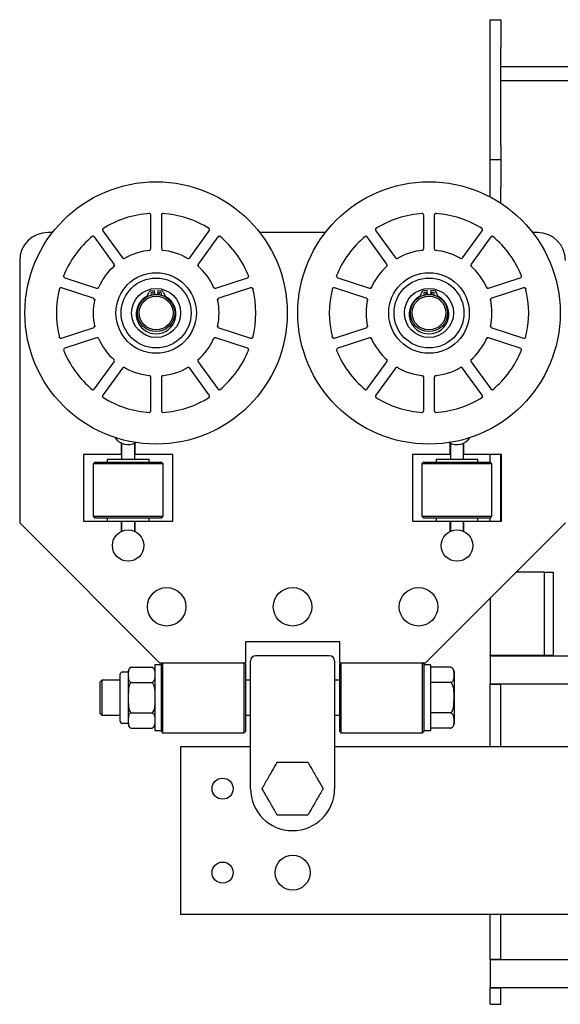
# Model space of a CAD drawing. Header units: inches. Extents: x 12 to 116, y 12 to 59.
# Tile 16 of 17: x 93.85 to 103.51, y 13.76 to 31.35. Entities that reach past the tile are written whole.
import ezdxf

# ---------------------------------------------------------------- set-up
doc = ezdxf.new("R2010")
doc.units = ezdxf.units.IN
doc.header["$MEASUREMENT"] = 0

msp = doc.modelspace()

# ---------------------------------------------------------------- linework, layer by layer
at = {"color": 7, "linetype": 'Continuous', "lineweight": 25}
for p, q in [((102.253, 31.351), (102.44, 31.351)), ((102.253, 30.851), (102.253, 31.351)), ((102.44, 31.351), (102.44, 30.851)), ((102.253, 29.101), (102.253, 30.851)), ((102.44, 29.101), (102.44, 30.851)), ((102.44, 30.517), (107.003, 30.517)), ((102.44, 30.267), (107.003, 30.267)), ((102.253, 28.851), (102.253, 29.101)), ((102.44, 29.101), (102.44, 28.851)), ((102.253, 28.851), (102.44, 28.851)), ((102.253, 28.351), (102.253, 28.851)), ((102.44, 28.851), (102.44, 28.351)), ((102.253, 28.183), (102.253, 28.351)), ((102.44, 28.073), (102.44, 28.351)), ((96.19, 27.26), (96.19, 27.856)), ((96.378, 27.856), (96.378, 27.26)), ((101.065, 27.26), (101.065, 27.856)), ((101.253, 27.856), (101.253, 27.26)), ((94.433, 27.548), (94.347, 27.548)), ((95.533, 26.985), (95.182, 27.468)), ((95.334, 27.578), (95.684, 27.096)), ((96.884, 27.096), (97.234, 27.578)), ((97.386, 27.468), (97.036, 26.985)), ((99.308, 27.548), (98.135, 27.548)), ((100.408, 26.985), (100.057, 27.468)), ((100.209, 27.578), (100.559, 27.096)), ((101.759, 27.096), (102.109, 27.578)), ((102.261, 27.468), (101.911, 26.985)), ((103.097, 27.548), (103.01, 27.548)), ((96.406, 27.229), (96.401, 27.229)), ((101.281, 27.229), (101.276, 27.229)), ((93.847, 27.048), (93.847, 22.36)), ((95.725, 27.087), (95.721, 27.084)), ((97.04, 26.944), (97.036, 26.947)), ((100.6, 27.087), (100.596, 27.084)), ((101.915, 26.944), (101.911, 26.947)), ((94.653, 26.739), (95.22, 26.555)), ((95.258, 26.572), (95.256, 26.567)), ((97.348, 26.555), (97.915, 26.739)), ((99.528, 26.739), (100.095, 26.555)), ((100.133, 26.572), (100.131, 26.567)), ((102.223, 26.555), (102.79, 26.739)), ((95.162, 26.377), (94.595, 26.561)), ((96.125, 26.418), (96.157, 26.485)), ((96.189, 26.508), (96.249, 26.513)), ((96.201, 26.434), (96.231, 26.44)), ((96.249, 26.513), (96.255, 26.442)), ((96.255, 26.443), (96.313, 26.443)), ((96.313, 26.442), (96.319, 26.513)), ((96.319, 26.513), (96.379, 26.508)), ((96.337, 26.44), (96.367, 26.434)), ((96.411, 26.485), (96.444, 26.418)), ((97.973, 26.561), (97.406, 26.377)), ((100.037, 26.377), (99.47, 26.561)), ((101.032, 26.485), (101, 26.418)), ((101.124, 26.513), (101.064, 26.508)), ((101.076, 26.434), (101.106, 26.44)), ((101.13, 26.442), (101.124, 26.513)), ((101.13, 26.443), (101.188, 26.443)), ((101.194, 26.513), (101.188, 26.442)), ((101.254, 26.508), (101.194, 26.513)), ((101.212, 26.44), (101.242, 26.434)), ((101.319, 26.418), (101.286, 26.485)), ((102.848, 26.561), (102.281, 26.377)), ((97.385, 26.34), (97.384, 26.345)), ((102.26, 26.34), (102.259, 26.345)), ((95.183, 25.881), (95.184, 25.876)), ((100.058, 25.881), (100.059, 25.876)), ((94.595, 25.66), (95.162, 25.844)), ((97.406, 25.844), (97.973, 25.66)), ((99.47, 25.66), (100.037, 25.844)), ((102.281, 25.844), (102.848, 25.66)), ((95.22, 25.666), (94.653, 25.482)), ((97.31, 25.649), (97.312, 25.653)), ((97.915, 25.482), (97.348, 25.666)), ((100.095, 25.666), (99.528, 25.482)), ((102.185, 25.649), (102.187, 25.653)), ((102.79, 25.482), (102.223, 25.666)), ((95.182, 24.753), (95.533, 25.236)), ((95.528, 25.277), (95.532, 25.274)), ((97.036, 25.236), (97.386, 24.753)), ((100.057, 24.753), (100.408, 25.236)), ((100.403, 25.277), (100.407, 25.274)), ((101.911, 25.236), (102.261, 24.753)), ((95.684, 25.125), (95.334, 24.643)), ((96.163, 24.992), (96.167, 24.992)), ((96.843, 25.134), (96.847, 25.137)), ((97.234, 24.643), (96.884, 25.125)), ((100.559, 25.125), (100.209, 24.643)), ((101.038, 24.992), (101.042, 24.992)), ((101.718, 25.134), (101.722, 25.137)), ((102.109, 24.643), (101.759, 25.125)), ((96.19, 24.365), (96.19, 24.961)), ((96.378, 24.961), (96.378, 24.365)), ((101.065, 24.365), (101.065, 24.961)), ((101.253, 24.961), (101.253, 24.365)), ((95.659, 23.786), (95.659, 23.579)), ((95.666, 23.783), (95.666, 23.5)), ((95.902, 23.5), (95.902, 23.783)), ((95.909, 23.579), (95.909, 23.786)), ((101.534, 23.786), (101.534, 23.579)), ((101.541, 23.783), (101.541, 23.5)), ((101.777, 23.5), (101.777, 23.783)), ((101.784, 23.579), (101.784, 23.786)), ((95.659, 23.579), (94.987, 23.579)), ((94.987, 23.579), (94.987, 22.392)), ((95.659, 23.687), (95.666, 23.685)), ((95.902, 23.685), (95.909, 23.687)), ((96.581, 23.579), (95.909, 23.579)), ((96.581, 22.392), (96.581, 23.579)), ((101.534, 23.579), (100.862, 23.579)), ((100.862, 23.579), (100.862, 22.392)), ((101.534, 23.687), (101.541, 23.685)), ((101.777, 23.685), (101.784, 23.687)), ((102.456, 23.579), (101.784, 23.579)), ((102.253, 23.446), (102.253, 23.579)), ((102.44, 22.392), (102.44, 23.579)), ((102.456, 22.392), (102.456, 23.579)), ((95.19, 23.446), (95.159, 23.414)), ((95.159, 23.414), (95.159, 22.477)), ((95.784, 23.414), (95.159, 23.414)), ((95.19, 23.446), (95.784, 23.446)), ((95.411, 23.5), (95.411, 23.446)), ((95.411, 23.5), (95.784, 23.5)), ((95.784, 23.5), (96.157, 23.5)), ((95.784, 23.446), (96.378, 23.446)), ((96.409, 23.414), (95.784, 23.414)), ((96.157, 23.446), (96.157, 23.5)), ((96.409, 23.414), (96.378, 23.446)), ((96.409, 22.477), (96.409, 23.414)), ((101.065, 23.446), (101.034, 23.414)), ((101.034, 23.414), (101.034, 22.477)), ((101.659, 23.414), (101.034, 23.414)), ((101.065, 23.446), (101.659, 23.446)), ((101.286, 23.5), (101.286, 23.446)), ((101.286, 23.5), (101.659, 23.5)), ((101.659, 23.5), (102.032, 23.5)), ((101.659, 23.446), (102.253, 23.446)), ((102.284, 23.414), (101.659, 23.414)), ((102.032, 23.446), (102.032, 23.5)), ((102.284, 23.414), (102.253, 23.446)), ((102.284, 22.477), (102.284, 23.414)), ((102.456, 23.174), (102.44, 23.174)), ((102.44, 22.859), (102.456, 22.859)), ((93.847, 22.36), (96.347, 19.86)), ((94.987, 22.392), (95.433, 22.392)), ((95.159, 22.477), (95.19, 22.446)), ((95.159, 22.477), (95.784, 22.477)), ((95.784, 22.446), (95.19, 22.446)), ((95.411, 22.446), (95.411, 22.392)), ((95.433, 22.392), (95.784, 22.392)), ((95.659, 22.392), (95.659, 22.206)), ((95.666, 22.392), (95.666, 22.209)), ((95.784, 22.477), (96.409, 22.477)), ((96.378, 22.446), (95.784, 22.446)), ((95.784, 22.392), (96.135, 22.392)), ((95.902, 22.209), (95.902, 22.392)), ((95.909, 22.206), (95.909, 22.392)), ((96.135, 22.392), (96.581, 22.392)), ((96.157, 22.392), (96.157, 22.446)), ((96.378, 22.446), (96.409, 22.477)), ((100.862, 22.392), (101.308, 22.392)), ((101.034, 22.477), (101.065, 22.446)), ((101.034, 22.477), (101.659, 22.477)), ((101.659, 22.446), (101.065, 22.446)), ((101.097, 19.86), (103.597, 22.36)), ((101.286, 22.446), (101.286, 22.392)), ((101.308, 22.392), (101.659, 22.392)), ((101.534, 22.392), (101.534, 22.206)), ((101.541, 22.392), (101.541, 22.209)), ((101.659, 22.477), (102.284, 22.477)), ((102.253, 22.446), (101.659, 22.446)), ((101.659, 22.392), (102.01, 22.392)), ((101.777, 22.209), (101.777, 22.392)), ((101.784, 22.206), (101.784, 22.392)), ((102.01, 22.392), (102.456, 22.392)), ((102.032, 22.392), (102.032, 22.446)), ((102.253, 22.446), (102.284, 22.477)), ((102.253, 22.392), (102.253, 22.446)), ((95.666, 22.308), (95.659, 22.305)), ((95.909, 22.305), (95.902, 22.308)), ((101.541, 22.308), (101.534, 22.305)), ((101.784, 22.305), (101.777, 22.308)), ((103.216, 21.478), (102.714, 21.478)), ((103.216, 21.478), (103.216, 19.993)), ((103.216, 21.478), (103.375, 21.478)), ((103.375, 21.478), (103.375, 19.993)), ((102.253, 21.017), (102.253, 19.993)), ((99.565, 20.235), (97.878, 20.235)), ((97.878, 20.235), (97.878, 19.86)), ((99.565, 19.86), (99.565, 20.235)), ((97.972, 19.818), (97.972, 19.892)), ((99.378, 19.985), (98.065, 19.985)), ((99.472, 19.892), (99.472, 19.818)), ((102.253, 19.993), (102.31, 19.993)), ((102.253, 19.985), (102.253, 19.993)), ((102.253, 19.985), (102.253, 19.485)), ((102.253, 19.985), (103.762, 19.985)), ((102.31, 19.993), (103.216, 19.993)), ((102.44, 19.985), (102.44, 19.993)), ((103.216, 19.993), (103.375, 19.993)), ((95.787, 19.708), (95.787, 19.645)), ((95.836, 19.781), (95.835, 19.78)), ((95.837, 19.781), (96.211, 19.781)), ((96.378, 19.822), (96.26, 19.822)), ((96.26, 19.822), (96.26, 19.235)), ((96.347, 19.86), (97.878, 19.86)), ((96.398, 19.86), (96.378, 19.84)), ((96.378, 18.63), (96.378, 19.84)), ((96.398, 19.86), (96.398, 18.61)), ((97.878, 19.84), (97.858, 19.86)), ((97.858, 18.61), (97.858, 19.86)), ((97.878, 19.84), (97.878, 18.63)), ((97.972, 19.281), (97.972, 19.818)), ((99.472, 19.818), (99.472, 19.281)), ((99.585, 19.86), (99.565, 19.84)), ((99.565, 19.86), (101.097, 19.86)), ((99.565, 18.63), (99.565, 19.84)), ((99.585, 19.86), (99.585, 18.61)), ((101.065, 19.84), (101.045, 19.86)), ((101.045, 18.61), (101.045, 19.86)), ((101.065, 19.84), (101.065, 18.63)), ((101.183, 19.822), (101.065, 19.822)), ((101.183, 19.822), (101.183, 19.235)), ((101.543, 19.781), (101.183, 19.781)), ((101.554, 19.778), (101.544, 19.781)), ((95.317, 19.55), (95.278, 19.511)), ((95.64, 19.55), (95.317, 19.55)), ((95.317, 19.55), (95.317, 18.921)), ((95.64, 19.235), (95.64, 19.654)), ((95.787, 19.693), (95.679, 19.693)), ((95.787, 19.645), (95.787, 19.235)), ((97.972, 19.55), (97.878, 19.55)), ((99.565, 19.55), (99.472, 19.55)), ((101.607, 19.702), (101.607, 18.769)), ((95.278, 19.511), (95.278, 18.96)), ((95.837, 19.508), (96.211, 19.508)), ((101.543, 19.508), (101.183, 19.508)), ((102.253, 19.485), (103.762, 19.485)), ((102.253, 19.478), (102.253, 19.485)), ((102.253, 19.478), (102.44, 19.478)), ((102.253, 18.36), (102.253, 19.478)), ((102.44, 19.478), (102.44, 19.485)), ((102.44, 18.36), (102.44, 19.478)), ((95.64, 18.817), (95.64, 19.235)), ((95.787, 19.235), (95.787, 18.826)), ((96.26, 19.235), (96.26, 18.649)), ((97.972, 19.144), (97.972, 19.281)), ((99.472, 19.281), (99.472, 19.144)), ((101.183, 19.235), (101.183, 18.649)), ((97.972, 17.61), (97.972, 19.144)), ((99.472, 19.144), (99.472, 17.61)), ((95.278, 18.96), (95.317, 18.921)), ((95.317, 18.921), (95.64, 18.921)), ((95.787, 18.826), (95.787, 18.763)), ((95.837, 18.963), (96.211, 18.963)), ((97.878, 18.921), (97.972, 18.921)), ((99.472, 18.921), (99.565, 18.921)), ((101.543, 18.963), (101.183, 18.963)), ((95.679, 18.778), (95.787, 18.778)), ((95.837, 18.69), (96.211, 18.69)), ((96.211, 18.69), (96.213, 18.691)), ((101.543, 18.69), (101.183, 18.69)), ((96.26, 18.649), (96.378, 18.649)), ((96.378, 18.63), (96.398, 18.61)), ((96.398, 18.61), (97.858, 18.61)), ((97.858, 18.61), (97.878, 18.63)), ((99.565, 18.63), (99.585, 18.61)), ((99.585, 18.61), (101.045, 18.61)), ((101.045, 18.61), (101.065, 18.63)), ((101.065, 18.649), (101.183, 18.649)), ((96.722, 18.36), (96.722, 17.985)), ((97.972, 18.36), (96.722, 18.36)), ((103.661, 18.36), (99.472, 18.36)), ((96.722, 17.985), (96.722, 15.735)), ((96.722, 15.735), (96.722, 15.36)), ((103.661, 15.36), (96.722, 15.36)), ((102.253, 14.563), (102.253, 15.36)), ((102.44, 14.563), (102.44, 15.36)), ((102.253, 14.563), (102.44, 14.563)), ((102.253, 14.558), (102.253, 14.563)), ((102.253, 14.558), (102.253, 14.058)), ((102.253, 14.558), (103.762, 14.558)), ((102.44, 14.558), (102.44, 14.563)), ((102.253, 14.058), (103.762, 14.058)), ((102.253, 14.053), (102.253, 14.058)), ((102.253, 14.053), (102.44, 14.053)), ((102.253, 13.757), (102.253, 14.053)), ((102.44, 14.053), (102.44, 14.058)), ((102.44, 13.757), (102.44, 14.053)), ((102.253, 13.757), (102.44, 13.757))]:
    msp.add_line(p, q, dxfattribs=at)
at = {"color": 7, "linetype": 'Continuous', "lineweight": 25, "flags": 128}
for points in [[(96.338, 26.439), (96.334, 26.446), (96.332, 26.455)], [(101.105, 26.439), (101.109, 26.446), (101.111, 26.455)], [(95.817, 18.701), (95.826, 18.695), (95.836, 18.69)], [(101.544, 18.69), (101.557, 18.694), (101.559, 18.695)]]:
    msp.add_lwpolyline(points, dxfattribs=at)
at = {"color": 7, "linetype": 'Continuous', "lineweight": 25}
for centre, radius in [((96.284, 26.11), 2.344), ((101.159, 26.11), 2.344), ((96.284, 26.11), 0.719), ((101.159, 26.11), 0.719), ((96.284, 26.11), 0.625), ((101.159, 26.11), 0.625), ((96.284, 26.11), 0.438), ((96.284, 26.11), 0.333), ((96.284, 26.11), 0.302), ((101.159, 26.11), 0.438), ((101.159, 26.11), 0.333), ((101.159, 26.11), 0.302), ((95.784, 21.954), 0.281), ((101.659, 21.954), 0.281), ((96.472, 20.86), 0.344), ((98.722, 20.86), 0.344), ((100.972, 20.86), 0.344), ((97.472, 17.61), 0.188), ((98.722, 16.11), 0.312), ((97.472, 16.11), 0.188)]:
    msp.add_circle(centre, radius, dxfattribs=at)
for centre, radius, start, end in [((96.284, 26.11), 1.781, 93.6295, 122.3705), ((96.159, 27.856), 0.0313, 0, 94.096), ((96.409, 27.856), 0.0313, 85.904, 180), ((96.284, 26.11), 1.781, 57.6295, 86.3705), ((101.159, 26.11), 1.781, 93.6295, 122.3705), ((101.034, 27.856), 0.0313, 0, 94.096), ((101.284, 27.856), 0.0312, 85.904, 180), ((101.159, 26.11), 1.781, 57.6295, 86.3705), ((95.359, 27.596), 0.0313, 121.904, 216), ((97.209, 27.596), 0.0313, 324, 58.096), ((100.234, 27.596), 0.0313, 121.904, 216), ((102.084, 27.596), 0.0313, 324, 58.096), ((94.347, 27.048), 0.5, 90, 180), ((96.284, 26.11), 1.781, 129.6295, 158.3705), ((95.157, 27.449), 0.0313, 36, 130.096), ((97.411, 27.449), 0.0313, 49.904, 144), ((96.284, 26.11), 1.781, 21.6295, 50.3705), ((101.159, 26.11), 1.781, 129.6295, 158.3705), ((100.032, 27.449), 0.0313, 36, 130.096), ((102.286, 27.449), 0.0313, 49.904, 144), ((101.159, 26.11), 1.781, 21.6295, 50.3705), ((103.097, 27.048), 0.5, 0, 90), ((95.71, 27.114), 0.0313, 216, 299.7937), ((96.284, 26.11), 1.125, 95.2507, 120.7493), ((96.159, 27.26), 0.0312, 276.2063, 360), ((96.409, 27.26), 0.0312, 180, 263.7937), ((96.284, 26.11), 1.125, 59.2507, 84.7493), ((96.859, 27.114), 0.0313, 240.2063, 324), ((100.585, 27.114), 0.0313, 216, 299.7937), ((101.159, 26.11), 1.125, 95.2507, 120.7493), ((101.034, 27.26), 0.0312, 276.2063, 360), ((101.284, 27.26), 0.0312, 180, 263.7937), ((101.159, 26.11), 1.125, 59.2507, 84.7493), ((101.734, 27.114), 0.0313, 240.2063, 324), ((96.284, 26.11), 1.125, 131.2507, 156.7493), ((95.507, 26.967), 0.0313, 312.2063, 36), ((96.284, 26.11), 1.125, 23.2507, 48.7493), ((97.061, 26.967), 0.0313, 144, 227.7937), ((101.159, 26.11), 1.125, 131.2507, 156.7493), ((100.382, 26.967), 0.0313, 312.2063, 36), ((101.159, 26.11), 1.125, 23.2507, 48.7493), ((101.936, 26.967), 0.0313, 144, 227.7937), ((94.663, 26.769), 0.0313, 157.904, 252), ((97.906, 26.769), 0.0312, 288, 22.096), ((99.538, 26.769), 0.0313, 157.904, 252), ((102.781, 26.769), 0.0313, 288, 22.096), ((95.23, 26.585), 0.0312, 252, 335.7937), ((97.339, 26.585), 0.0313, 204.2063, 288), ((100.105, 26.585), 0.0312, 252, 335.7937), ((102.214, 26.585), 0.0313, 204.2063, 288), ((96.284, 26.11), 1.781, 165.6295, 194.3705), ((94.585, 26.531), 0.0313, 72, 166.096), ((96.284, 26.092), 0.355, 119.6362, 60.3638), ((96.089, 26.436), 0.04, 299.6362, 334.3413), ((96.193, 26.468), 0.04, 95, 154.3413), ((96.213, 26.455), 0.0235, 318.8869, 180), ((96.213, 26.455), 0.0235, 180, 244.5947), ((96.356, 26.455), 0.0235, 295.4053, 180), ((96.375, 26.468), 0.04, 25.6587, 85), ((96.48, 26.436), 0.04, 205.6587, 240.3638), ((97.983, 26.531), 0.0313, 13.904, 108), ((96.284, 26.11), 1.781, 345.6295, 14.3705), ((101.159, 26.11), 1.781, 165.6295, 194.3705), ((99.46, 26.531), 0.0313, 72, 166.096), ((101.159, 26.092), 0.355, 119.6362, 60.3638), ((100.964, 26.436), 0.04, 299.6362, 334.3413), ((101.068, 26.468), 0.04, 95, 154.3413), ((101.088, 26.455), 0.0235, 0, 244.5947), ((101.231, 26.455), 0.0235, 0, 221.1131), ((101.231, 26.455), 0.0235, 295.4053, 0), ((101.25, 26.468), 0.04, 25.6587, 85), ((101.355, 26.436), 0.04, 205.6587, 240.3638), ((102.858, 26.531), 0.0313, 13.904, 108), ((101.159, 26.11), 1.781, 345.6295, 14.3705), ((96.284, 26.11), 1.125, 167.2507, 192.7493), ((95.152, 26.347), 0.0313, 348.2063, 72), ((96.284, 26.11), 1.125, 347.2507, 12.7493), ((97.416, 26.347), 0.0313, 108, 191.7937), ((101.159, 26.11), 1.125, 167.2507, 192.7493), ((100.027, 26.347), 0.0313, 348.2063, 72), ((101.159, 26.11), 1.125, 347.2507, 12.7493), ((102.291, 26.347), 0.0313, 108, 191.7937), ((95.152, 25.874), 0.0313, 288, 11.7937), ((97.416, 25.874), 0.0313, 168.2063, 252), ((100.027, 25.874), 0.0313, 288, 11.7937), ((102.291, 25.874), 0.0313, 168.2063, 252), ((94.585, 25.69), 0.0313, 193.904, 288), ((95.23, 25.636), 0.0313, 24.2063, 108), ((96.284, 26.11), 1.125, 203.2507, 228.7493), ((96.284, 26.11), 1.125, 311.2507, 336.7493), ((97.339, 25.636), 0.0313, 72, 155.7937), ((97.983, 25.69), 0.0313, 252, 346.096), ((99.46, 25.69), 0.0313, 193.904, 288), ((100.105, 25.636), 0.0313, 24.2063, 108), ((101.159, 26.11), 1.125, 203.2507, 228.7493), ((101.159, 26.11), 1.125, 311.2507, 336.7493), ((102.214, 25.636), 0.0313, 72, 155.7937), ((102.858, 25.69), 0.0313, 252, 346.096), ((96.284, 26.11), 1.781, 201.6295, 230.3705), ((94.663, 25.452), 0.0313, 108, 202.096), ((96.284, 26.11), 1.781, 309.6295, 338.3705), ((97.906, 25.452), 0.0312, 337.904, 72), ((101.159, 26.11), 1.781, 201.6295, 230.3705), ((99.538, 25.452), 0.0313, 108, 202.096), ((101.159, 26.11), 1.781, 309.6295, 338.3705), ((102.781, 25.452), 0.0313, 337.904, 72), ((95.507, 25.254), 0.0312, 324, 47.7937), ((97.061, 25.254), 0.0313, 132.2063, 216), ((100.382, 25.254), 0.0312, 324, 47.7937), ((101.936, 25.254), 0.0312, 132.2063, 216), ((95.71, 25.107), 0.0313, 60.2063, 144), ((96.284, 26.11), 1.125, 239.2507, 264.7493), ((96.159, 24.961), 0.0313, 0, 83.7937), ((96.409, 24.961), 0.0313, 96.2063, 180), ((96.284, 26.11), 1.125, 275.2507, 300.7493), ((96.859, 25.107), 0.0313, 36, 119.7937), ((100.585, 25.107), 0.0313, 60.2063, 144), ((101.159, 26.11), 1.125, 239.2507, 264.7493), ((101.034, 24.961), 0.0312, 0, 83.7937), ((101.284, 24.961), 0.0313, 96.2063, 180), ((101.159, 26.11), 1.125, 275.2507, 300.7493), ((101.734, 25.107), 0.0313, 36, 119.7937), ((95.157, 24.772), 0.0313, 229.904, 324), ((95.359, 24.625), 0.0313, 144, 238.096), ((97.209, 24.625), 0.0313, 301.904, 36), ((97.411, 24.772), 0.0312, 216, 310.096), ((100.032, 24.772), 0.0313, 229.904, 324), ((100.234, 24.625), 0.0313, 144, 238.096), ((102.084, 24.625), 0.0313, 301.904, 36), ((102.286, 24.772), 0.0312, 216, 310.096), ((96.284, 26.11), 1.781, 237.6295, 266.3705), ((96.284, 26.11), 1.781, 273.6295, 302.3705), ((101.159, 26.11), 1.781, 237.6295, 266.3705), ((101.159, 26.11), 1.781, 273.6295, 302.3705), ((96.159, 24.365), 0.0312, 265.904, 0), ((96.409, 24.365), 0.0312, 180, 274.096), ((101.034, 24.365), 0.0313, 265.904, 0), ((101.284, 24.365), 0.0312, 180, 274.096), ((95.784, 24.038), 0.281, 212.9384, 299.9311), ((101.659, 24.038), 0.281, 240.0689, 327.0616), ((98.065, 19.892), 0.0938, 90, 180), ((99.378, 19.892), 0.0938, 0, 90), ((95.866, 19.708), 0.0789, 131.8857, 180), ((96.181, 19.708), 0.0789, 0, 67.6152), ((101.526, 19.702), 0.0806, 0, 54.378), ((95.679, 19.654), 0.0394, 90, 180), ((95.679, 18.817), 0.0394, 180, 270), ((95.866, 18.763), 0.0789, 180, 220.4822), ((96.181, 18.763), 0.0789, 310.8778, 360), ((101.526, 18.769), 0.0806, 311.461, 0), ((98.722, 17.61), 0.75, 180, 270), ((98.722, 17.61), 0.75, 270, 360)]:
    msp.add_arc(centre, radius, start, end, dxfattribs=at)
for points, knots in [([(96.397, 27.888), (96.402, 27.888), (96.41, 27.887), (96.411, 27.887), (96.411, 27.887)], [0, 0, 0, 0, 0.702065, 1, 1, 1, 1]), ([(101.272, 27.888), (101.277, 27.888), (101.285, 27.887), (101.286, 27.887), (101.286, 27.887)], [0, 0, 0, 0, 0.702065, 1, 1, 1, 1]), ([(95.33, 27.615), (95.335, 27.618), (95.342, 27.622), (95.343, 27.623), (95.343, 27.623)], [0, 0, 0, 0, 0.702065, 1, 1, 1, 1]), ([(100.205, 27.615), (100.21, 27.618), (100.217, 27.622), (100.218, 27.623), (100.218, 27.623)], [0, 0, 0, 0, 0.702065, 1, 1, 1, 1]), ([(97.42, 27.482), (97.425, 27.479), (97.431, 27.474), (97.431, 27.473), (97.431, 27.473)], [0, 0, 0, 0, 0.702065, 1, 1, 1, 1]), ([(102.295, 27.482), (102.3, 27.479), (102.306, 27.474), (102.306, 27.473), (102.306, 27.473)], [0, 0, 0, 0, 0.702065, 1, 1, 1, 1]), ([(94.628, 26.767), (94.63, 26.772), (94.633, 26.78), (94.634, 26.78), (94.634, 26.781)], [0, 0, 0, 0, 0.702065, 1, 1, 1, 1]), ([(99.503, 26.767), (99.505, 26.772), (99.508, 26.78), (99.509, 26.78), (99.509, 26.781)], [0, 0, 0, 0, 0.702065, 1, 1, 1, 1]), ([(98.01, 26.553), (98.011, 26.547), (98.013, 26.539), (98.013, 26.539), (98.013, 26.539)], [0, 0, 0, 0, 0.702065, 1, 1, 1, 1]), ([(102.885, 26.553), (102.886, 26.547), (102.888, 26.539), (102.888, 26.539), (102.888, 26.539)], [0, 0, 0, 0, 0.702065, 1, 1, 1, 1]), ([(94.559, 25.668), (94.557, 25.674), (94.555, 25.682), (94.555, 25.682), (94.555, 25.682)], [0, 0, 0, 0, 0.702065, 1, 1, 1, 1]), ([(99.434, 25.668), (99.432, 25.674), (99.43, 25.682), (99.43, 25.682), (99.43, 25.682)], [0, 0, 0, 0, 0.702065, 1, 1, 1, 1]), ([(97.94, 25.454), (97.938, 25.449), (97.935, 25.441), (97.935, 25.441), (97.935, 25.44)], [0, 0, 0, 0, 0.702065, 1, 1, 1, 1]), ([(102.815, 25.454), (102.813, 25.449), (102.81, 25.441), (102.81, 25.441), (102.81, 25.44)], [0, 0, 0, 0, 0.702065, 1, 1, 1, 1]), ([(95.148, 24.739), (95.144, 24.742), (95.138, 24.747), (95.137, 24.748), (95.137, 24.748)], [0, 0, 0, 0, 0.702065, 1, 1, 1, 1]), ([(100.023, 24.739), (100.019, 24.742), (100.013, 24.747), (100.012, 24.748), (100.012, 24.748)], [0, 0, 0, 0, 0.702065, 1, 1, 1, 1]), ([(97.238, 24.606), (97.233, 24.603), (97.226, 24.599), (97.226, 24.598), (97.226, 24.598)], [0, 0, 0, 0, 0.702065, 1, 1, 1, 1]), ([(102.113, 24.606), (102.108, 24.603), (102.101, 24.599), (102.101, 24.598), (102.101, 24.598)], [0, 0, 0, 0, 0.702065, 1, 1, 1, 1]), ([(96.171, 24.333), (96.166, 24.333), (96.158, 24.334), (96.157, 24.334), (96.157, 24.334)], [0, 0, 0, 0, 0.702065, 1, 1, 1, 1]), ([(101.046, 24.333), (101.041, 24.333), (101.033, 24.334), (101.032, 24.334), (101.032, 24.334)], [0, 0, 0, 0, 0.702065, 1, 1, 1, 1]), ([(95.837, 19.781), (95.829, 19.777), (95.811, 19.767), (95.794, 19.738), (95.786, 19.699), (95.787, 19.666), (95.787, 19.648), (95.787, 19.645)], [0, 0, 0, 0, 0.110422, 0.291494, 0.613899, 0.938305, 1, 1, 1, 1]), ([(96.211, 19.781), (96.218, 19.777), (96.237, 19.767), (96.254, 19.738), (96.261, 19.699), (96.26, 19.666), (96.26, 19.648), (96.26, 19.645)], [0, 0, 0, 0, 0.110422, 0.291494, 0.613899, 0.938305, 1, 1, 1, 1]), ([(101.543, 19.508), (101.549, 19.51), (101.563, 19.514), (101.583, 19.529), (101.602, 19.559), (101.607, 19.604), (101.607, 19.652), (101.606, 19.695), (101.601, 19.728), (101.588, 19.754), (101.572, 19.769), (101.555, 19.778), (101.546, 19.78), (101.543, 19.781)], [0, 0, 0, 0, 0.034389, 0.08445, 0.178425, 0.360138, 0.544582, 0.674341, 0.8047, 0.876246, 0.948346, 0.984874, 1, 1, 1, 1]), ([(95.787, 19.645), (95.787, 19.627), (95.787, 19.599), (95.791, 19.56), (95.803, 19.534), (95.82, 19.516), (95.832, 19.51), (95.837, 19.508)], [0, 0, 0, 0, 0.374103, 0.595302, 0.814723, 0.936394, 1, 1, 1, 1]), ([(96.26, 19.645), (96.26, 19.627), (96.26, 19.599), (96.256, 19.56), (96.245, 19.534), (96.228, 19.516), (96.215, 19.51), (96.211, 19.508)], [0, 0, 0, 0, 0.374103, 0.595302, 0.814723, 0.936394, 1, 1, 1, 1]), ([(95.837, 19.508), (95.835, 19.507), (95.825, 19.498), (95.808, 19.471), (95.791, 19.412), (95.787, 19.33), (95.787, 19.267), (95.787, 19.235)], [0, 0, 0, 0, 0.026139, 0.132884, 0.336213, 0.66619, 1, 1, 1, 1]), ([(96.211, 19.508), (96.212, 19.507), (96.222, 19.498), (96.239, 19.471), (96.256, 19.412), (96.26, 19.33), (96.26, 19.267), (96.26, 19.235)], [0, 0, 0, 0, 0.026139, 0.132884, 0.336213, 0.66619, 1, 1, 1, 1]), ([(101.543, 18.963), (101.545, 18.963), (101.553, 18.967), (101.568, 18.98), (101.588, 19.015), (101.602, 19.075), (101.606, 19.152), (101.606, 19.262), (101.608, 19.37), (101.588, 19.46), (101.563, 19.495), (101.55, 19.505), (101.544, 19.508), (101.543, 19.508)], [0, 0, 0, 0, 0.00909, 0.044428, 0.101505, 0.215213, 0.357197, 0.500222, 0.777432, 0.917469, 0.963718, 0.99524, 1, 1, 1, 1]), ([(95.787, 19.235), (95.787, 19.183), (95.785, 19.104), (95.802, 19.012), (95.823, 18.974), (95.835, 18.964), (95.837, 18.963)], [0, 0, 0, 0, 0.556464, 0.836747, 0.977786, 1, 1, 1, 1]), ([(96.26, 19.235), (96.261, 19.183), (96.262, 19.104), (96.245, 19.012), (96.224, 18.974), (96.212, 18.964), (96.211, 18.963)], [0, 0, 0, 0, 0.556464, 0.836747, 0.977786, 1, 1, 1, 1]), ([(95.837, 18.963), (95.829, 18.959), (95.811, 18.949), (95.793, 18.92), (95.787, 18.881), (95.787, 18.848), (95.787, 18.829), (95.787, 18.826)], [0, 0, 0, 0, 0.110446, 0.291558, 0.612089, 0.938292, 1, 1, 1, 1]), ([(95.787, 18.826), (95.787, 18.809), (95.787, 18.78), (95.791, 18.742), (95.803, 18.716), (95.82, 18.698), (95.832, 18.692), (95.837, 18.69)], [0, 0, 0, 0, 0.374103, 0.595302, 0.814723, 0.936394, 1, 1, 1, 1]), ([(96.211, 18.963), (96.218, 18.959), (96.237, 18.949), (96.254, 18.92), (96.26, 18.881), (96.26, 18.848), (96.26, 18.829), (96.26, 18.826)], [0, 0, 0, 0, 0.110446, 0.291558, 0.612089, 0.938292, 1, 1, 1, 1]), ([(96.26, 18.826), (96.26, 18.809), (96.26, 18.78), (96.256, 18.742), (96.245, 18.716), (96.228, 18.698), (96.215, 18.692), (96.211, 18.69)], [0, 0, 0, 0, 0.374103, 0.595302, 0.814723, 0.936394, 1, 1, 1, 1]), ([(101.543, 18.69), (101.549, 18.692), (101.563, 18.696), (101.583, 18.711), (101.602, 18.741), (101.607, 18.786), (101.607, 18.834), (101.606, 18.877), (101.601, 18.909), (101.588, 18.935), (101.572, 18.951), (101.555, 18.96), (101.546, 18.962), (101.543, 18.963)], [0, 0, 0, 0, 0.034389, 0.08445, 0.178425, 0.360138, 0.544582, 0.674341, 0.8047, 0.876246, 0.948346, 0.984874, 1, 1, 1, 1]), ([(98.176, 17.61), (98.178, 17.613), (98.182, 17.621), (98.197, 17.646), (98.227, 17.699), (98.272, 17.777), (98.32, 17.86), (98.363, 17.935), (98.396, 17.991), (98.421, 18.035), (98.437, 18.063), (98.446, 18.078), (98.448, 18.082), (98.449, 18.083)], [0, 0, 0, 0, 0.034389, 0.08445, 0.178425, 0.360138, 0.544582, 0.674341, 0.8047, 0.876246, 0.948346, 0.984874, 1, 1, 1, 1]), ([(98.449, 18.083), (98.45, 18.083), (98.453, 18.083), (98.467, 18.083), (98.501, 18.083), (98.561, 18.083), (98.639, 18.083), (98.748, 18.083), (98.856, 18.083), (98.946, 18.083), (98.981, 18.083), (98.991, 18.083), (98.994, 18.083), (98.994, 18.083)], [0, 0, 0, 0, 0.00909, 0.044426, 0.101501, 0.215204, 0.35755, 0.500243, 0.777442, 0.917473, 0.963719, 0.995241, 1, 1, 1, 1]), ([(98.994, 18.083), (98.996, 18.08), (99, 18.073), (99.015, 18.047), (99.046, 17.994), (99.09, 17.917), (99.138, 17.833), (99.182, 17.759), (99.214, 17.703), (99.24, 17.658), (99.256, 17.631), (99.264, 17.616), (99.266, 17.612), (99.267, 17.61)], [0, 0, 0, 0, 0.034389, 0.08445, 0.178425, 0.360138, 0.544582, 0.674341, 0.8047, 0.876246, 0.948346, 0.984874, 1, 1, 1, 1]), ([(98.449, 17.138), (98.447, 17.141), (98.443, 17.148), (98.428, 17.174), (98.398, 17.227), (98.353, 17.304), (98.305, 17.388), (98.262, 17.462), (98.229, 17.518), (98.204, 17.563), (98.188, 17.59), (98.179, 17.605), (98.177, 17.609), (98.176, 17.61)], [0, 0, 0, 0, 0.034389, 0.08445, 0.178425, 0.360138, 0.544582, 0.674341, 0.8047, 0.876246, 0.948346, 0.984874, 1, 1, 1, 1]), ([(99.267, 17.61), (99.265, 17.608), (99.261, 17.6), (99.246, 17.575), (99.216, 17.522), (99.171, 17.444), (99.123, 17.361), (99.08, 17.286), (99.048, 17.23), (99.022, 17.186), (99.006, 17.158), (98.997, 17.143), (98.995, 17.139), (98.994, 17.138)], [0, 0, 0, 0, 0.034382, 0.084432, 0.178388, 0.36098, 0.544637, 0.674885, 0.804741, 0.876272, 0.948357, 0.984877, 1, 1, 1, 1]), ([(98.994, 17.138), (98.994, 17.138), (98.99, 17.138), (98.977, 17.138), (98.942, 17.138), (98.882, 17.138), (98.805, 17.138), (98.695, 17.138), (98.587, 17.138), (98.497, 17.138), (98.462, 17.138), (98.452, 17.138), (98.449, 17.138), (98.449, 17.138)], [0, 0, 0, 0, 0.00909, 0.044426, 0.101501, 0.215204, 0.35755, 0.500243, 0.777442, 0.917473, 0.963719, 0.995241, 1, 1, 1, 1])]:
    msp.add_open_spline(points, degree=3, knots=knots, dxfattribs=at)

doc.saveas('drawing.dxf')
